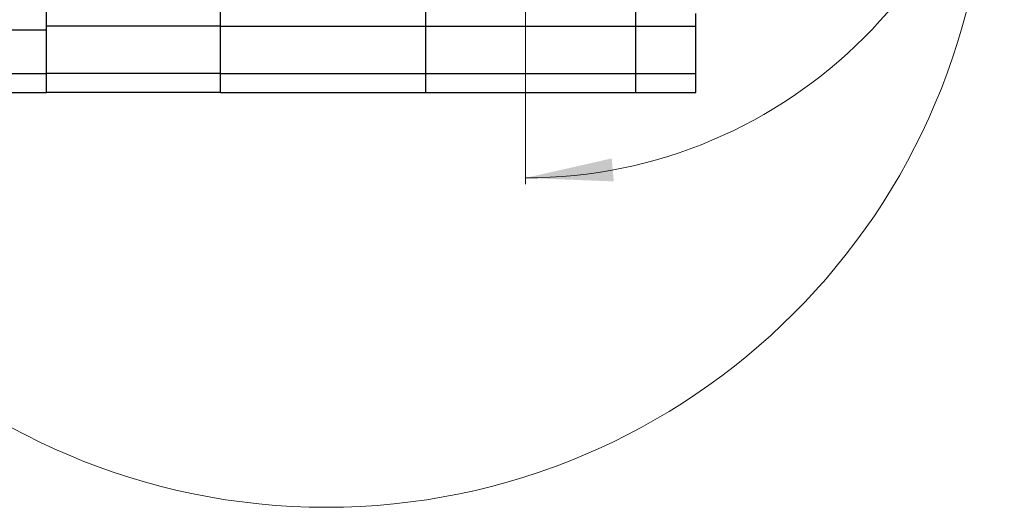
# Model space of a CAD drawing. Extents: x 0 to 1069, y 0 to 756.
# Tile 15 of 24: x 477 to 525, y 138 to 161. Entities that reach past the tile are written whole.
import ezdxf

# ---------------------------------------------------------------- set-up
doc = ezdxf.new("R2010")
doc.units = 0
doc.header["$LTSCALE"] = 12.73
doc.header["$MEASUREMENT"] = 0
doc.layers.add('13000_TOP', color=7, linetype='CONTINUOUS')
doc.layers.add('13100_TOP_DIM', color=7, linetype='CONTINUOUS')

msp = doc.modelspace()

# ---------------------------------------------------------------- linework, layer by layer
at = {"layer": '13000_TOP', "color": 7, "linetype": 'CONTINUOUS', "lineweight": 25}
for p, q in [((486.353895, 157.82666), (486.353895, 187.581572)), ((506.717412, 157.82666), (506.717412, 172.688628)), ((496.427173, 157.82666), (496.427173, 164.595532)), ((477.830353, 161.096601), (477.830353, 163.405705)), ((509.661909, 161.081104), (509.661909, 161.700998)), ((471.94136, 160.907238), (477.830353, 160.907238)), ((477.830353, 161.096601), (486.353895, 161.096601)), ((477.830353, 160.938644), (477.830353, 161.096601)), ((477.830353, 160.907238), (477.830353, 160.938644)), ((477.830353, 158.756501), (477.830353, 160.907238)), ((486.353895, 161.081104), (496.427173, 161.081104)), ((496.427173, 161.088853), (506.717412, 161.088853)), ((506.717412, 161.081104), (509.661909, 161.081104)), ((509.661909, 158.756501), (509.661909, 161.081104)), ((471.94136, 158.756501), (477.830353, 158.756501)), ((477.830353, 158.771998), (486.353895, 158.771998)), ((477.830353, 157.82666), (477.830353, 158.756501)), ((486.353895, 158.756501), (496.427173, 158.756501)), ((496.427173, 158.76425), (506.717412, 158.76425)), ((506.717412, 158.756501), (509.661909, 158.756501)), ((509.661909, 157.82666), (509.661909, 158.756501)), ((477.830353, 157.842157), (486.353895, 157.842157)), ((496.427173, 157.834409), (506.717412, 157.834409)), ((471.94136, 157.82666), (477.830353, 157.82666)), ((486.353895, 157.82666), (496.427173, 157.82666)), ((506.717412, 157.82666), (509.661909, 157.82666))]:
    msp.add_line(p, q, dxfattribs=at)
at = {"layer": '13100_TOP_DIM', "color": 7, "linetype": 'CONTINUOUS', "lineweight": 13}
msp.add_line((501.308838, 177.120861), (501.308838, 153.338008), dxfattribs=at)
for centre, radius, start, end in [((491.545508, 169.914593), 32.39938, 90, 0), ((501.308838, 177.120861), 23.472906, 270, 180)]:
    msp.add_arc(centre, radius, start, end, dxfattribs=at)
msp.add_solid([(505.536719, 154.604827), (501.308838, 153.647955), (505.640314, 153.477966), (501.308838, 153.647955)], dxfattribs=at)

doc.saveas('drawing.dxf')
